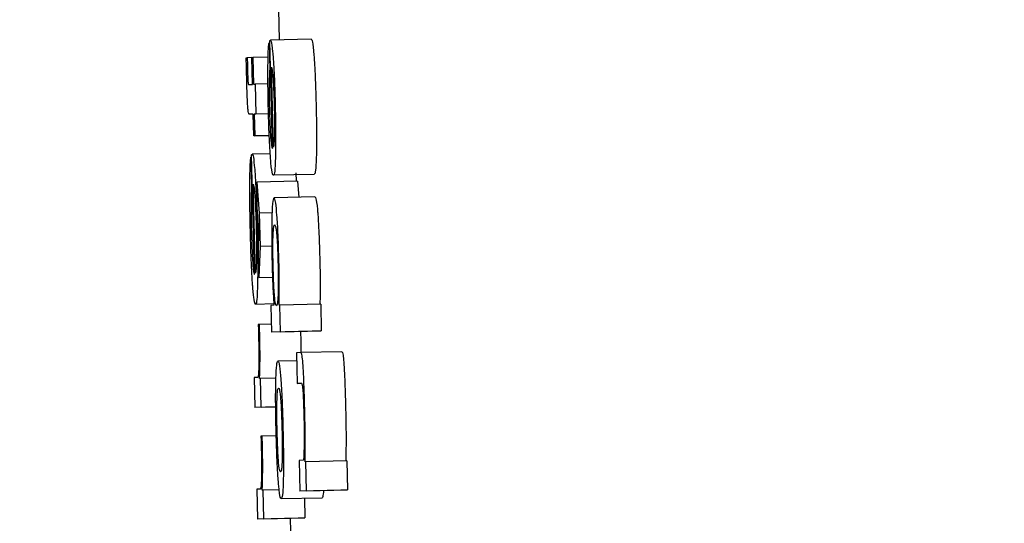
# Model space of a CAD drawing. Header units: inches. Extents: x 170 to 312, y 215 to 248.
# Tile 224 of 256: x 210.1557 to 210.1794, y 223.8542 to 223.8664. Entities that reach past the tile are written whole.
import ezdxf

# ---------------------------------------------------------------- set-up
doc = ezdxf.new("R2010")
doc.units = ezdxf.units.IN
doc.header["$LTSCALE"] = 0.25
doc.header["$MEASUREMENT"] = 0
doc.layers.add('ANNOTATIONS', color=1, linetype='Continuous')
doc.layers.add('MOTOR LH', color=7, linetype='Continuous')
doc.styles.add('ARIAL', font='arial.ttf', dxfattribs={"height": 0.09375})
doc.dimstyles.new('STANDARD$0', dxfattribs={"dimtxt": 0.09375, "dimasz": 0.09375, "dimexe": 0.03125, "dimexo": 0.046875, "dimgap": 0.09, "dimtad": 0, "dimtih": 1, "dimtoh": 1, "dimdec": 4, "dimzin": 0, "dimdsep": 46, "dimtxsty": 'ARIAL', "dimcen": 0.09, "dimadec": 0, "dimazin": 0, "dimtfac": 1, "dimtdec": 4, "dimtofl": 0, "dimtmove": 0, "dimatfit": 1, "dimfxl": 1, "dimtolj": 1, "dimtzin": 0, "dimarcsym": 0})

# ---------------------------------------------------------------- blocks, each defined once
blk = doc.blocks.new('*D154')
at = {"layer": 'ANNOTATIONS', "color": 0, "lineweight": -2, "transparency": 16777216}
for p, q in [((209.952995, 224.436735), (211.798957, 224.436735)), ((211.767707, 224.342985), (211.767707, 222.643354)), ((211.767707, 220.508863), (211.767707, 222.208494)), ((211.037182, 220.415113), (211.798957, 220.415113))]:
    blk.add_line(p, q, dxfattribs=at)
at = {"layer": 'ANNOTATIONS', "color": 0, "transparency": 16777216}
for points in [[(211.752082, 224.342985), (211.783332, 224.342985), (211.767707, 224.436735)], [(211.752082, 220.508863), (211.783332, 220.508863), (211.767707, 220.415113)]]:
    blk.add_solid(points, dxfattribs=at)
at = {"layer": 'defpoints', "color": 0, "transparency": 16777216}
for p in [(209.90612, 224.436735), (210.990307, 220.415113), (211.767707, 220.415113)]:
    blk.add_point(p, dxfattribs=at)
at = {"layer": 'ANNOTATIONS', "color": 0, "transparency": 16777216, "insert": (211.767707, 222.425924), "char_height": 0.09375, "attachment_point": 5, "style": 'ARIAL'}
blk.add_mtext('\\A1;OPENING\\PHEIGHT', dxfattribs=at)
blk = doc.blocks.new('*D155')
at = {"layer": 'ANNOTATIONS', "color": 0, "lineweight": -2, "transparency": 16777216}
for p, q in [((209.952995, 225.272719), (212.453946, 225.272719)), ((212.422696, 225.178969), (212.422696, 223.061346)), ((212.422696, 220.508863), (212.422696, 222.626486)), ((211.957527, 220.415113), (212.453946, 220.415113))]:
    blk.add_line(p, q, dxfattribs=at)
at = {"layer": 'ANNOTATIONS', "color": 0, "transparency": 16777216}
for points in [[(212.407071, 225.178969), (212.438321, 225.178969), (212.422696, 225.272719)], [(212.407071, 220.508863), (212.438321, 220.508863), (212.422696, 220.415113)]]:
    blk.add_solid(points, dxfattribs=at)
at = {"layer": 'defpoints', "color": 0, "transparency": 16777216}
for p in [(209.90612, 225.272719), (211.910652, 220.415113), (212.422696, 220.415113)]:
    blk.add_point(p, dxfattribs=at)
at = {"layer": 'ANNOTATIONS', "color": 0, "transparency": 16777216, "insert": (212.422696, 222.843916), "char_height": 0.09375, "attachment_point": 5, "style": 'ARIAL'}
blk.add_mtext('\\A1;TOTAL\\PHEIGHT', dxfattribs=at)

msp = doc.modelspace()

# ---------------------------------------------------------------- linework, layer by layer
at = {"layer": 'MOTOR LH'}
for p, q in [((210.161961, 223.866619), (210.161978, 223.865874)), ((210.16175, 223.865807), (210.161732, 223.865806)), ((210.161732, 223.865806), (210.161748, 223.86516)), ((210.161811, 223.863262), (210.161749, 223.865854)), ((210.162749, 223.865892), (210.161766, 223.865868)), ((210.161183, 223.865448), (210.161207, 223.865449)), ((210.161319, 223.865452), (210.161207, 223.865449)), ((210.161319, 223.865455), (210.161343, 223.865456)), ((210.161334, 223.864807), (210.161319, 223.865455)), ((210.16171, 223.865464), (210.161343, 223.865456)), ((210.161343, 223.865456), (210.161359, 223.864809)), ((210.161766, 223.86516), (210.161748, 223.86516)), ((210.161835, 223.86329), (210.161789, 223.865222)), ((210.161239, 223.864803), (210.161334, 223.864807)), ((210.161359, 223.864809), (210.161398, 223.864811)), ((210.161706, 223.864818), (210.161398, 223.864811)), ((210.161398, 223.864811), (210.161415, 223.864092)), ((210.161352, 223.864089), (210.16126, 223.864085)), ((210.161352, 223.864087), (210.16126, 223.864085)), ((210.161364, 223.863565), (210.161352, 223.864089)), ((210.161719, 223.864099), (210.161376, 223.86409)), ((210.161415, 223.864092), (210.161376, 223.86409)), ((210.161376, 223.86409), (210.161388, 223.863566)), ((210.161719, 223.8641), (210.161415, 223.864092)), ((210.161737, 223.863574), (210.161364, 223.863565)), ((210.161388, 223.863566), (210.161364, 223.863565)), ((210.161388, 223.863566), (210.161737, 223.863575)), ((210.161294, 223.863053), (210.161311, 223.862335)), ((210.161312, 223.863053), (210.161294, 223.863053)), ((210.16138, 223.860226), (210.161311, 223.863106)), ((210.161761, 223.863132), (210.161328, 223.863122)), ((210.162417, 223.862472), (210.161434, 223.862449)), ((210.16282, 223.862639), (210.161837, 223.862616)), ((210.162377, 223.862672), (210.162388, 223.862472)), ((210.162417, 223.862472), (210.162449, 223.862085)), ((210.16133, 223.862335), (210.161311, 223.862335)), ((210.161404, 223.860257), (210.161352, 223.862404)), ((210.161434, 223.862449), (210.161494, 223.861706)), ((210.161448, 223.861843), (210.161434, 223.862449)), ((210.162835, 223.862094), (210.161852, 223.862071)), ((210.161483, 223.861301), (210.161448, 223.861843)), ((210.161803, 223.861714), (210.161494, 223.861706)), ((210.161494, 223.861706), (210.161514, 223.860902)), ((210.161474, 223.860765), (210.161483, 223.861301)), ((210.161514, 223.860902), (210.161489, 223.860156)), ((210.161797, 223.860909), (210.161514, 223.860902)), ((210.161489, 223.860156), (210.161474, 223.860765)), ((210.161489, 223.860156), (210.161815, 223.860164)), ((210.161847, 223.859518), (210.161407, 223.859508)), ((210.161849, 223.859485), (210.161773, 223.859482)), ((210.161773, 223.859482), (210.161788, 223.858835)), ((210.16199, 223.859492), (210.161972, 223.859491)), ((210.162974, 223.859515), (210.16199, 223.859492)), ((210.162006, 223.858845), (210.16199, 223.859492)), ((210.162974, 223.859515), (210.162989, 223.858869)), ((210.161501, 223.859021), (210.161472, 223.85902)), ((210.161784, 223.859028), (210.161501, 223.859021)), ((210.162772, 223.858859), (210.161788, 223.858835)), ((210.162006, 223.858845), (210.161788, 223.858835)), ((210.162006, 223.858845), (210.162989, 223.858869)), ((210.16249, 223.858852), (210.162492, 223.85878)), ((210.162989, 223.858869), (210.162772, 223.858859)), ((210.1625, 223.858345), (210.162393, 223.858339)), ((210.162393, 223.858339), (210.16241, 223.857604)), ((210.163483, 223.858368), (210.1625, 223.858345)), ((210.162397, 223.858149), (210.161946, 223.858138)), ((210.161454, 223.857746), (210.161371, 223.857743)), ((210.161371, 223.857743), (210.161389, 223.857024)), ((210.161529, 223.85772), (210.161503, 223.857719)), ((210.161897, 223.857728), (210.161529, 223.85772)), ((210.161545, 223.857031), (210.161529, 223.85772)), ((210.16241, 223.857604), (210.162514, 223.857608)), ((210.162515, 223.857606), (210.16241, 223.857604)), ((210.161892, 223.857036), (210.161389, 223.857024)), ((210.161545, 223.857031), (210.161389, 223.857024)), ((210.161545, 223.857031), (210.161892, 223.85704)), ((210.161565, 223.856336), (210.161537, 223.856335)), ((210.161905, 223.856344), (210.161565, 223.856336)), ((210.162556, 223.855752), (210.162455, 223.855747)), ((210.162455, 223.855747), (210.162473, 223.855011)), ((210.162616, 223.855717), (210.162597, 223.855716)), ((210.1636, 223.85574), (210.162616, 223.855717)), ((210.162633, 223.855019), (210.162616, 223.855717)), ((210.1636, 223.85574), (210.163616, 223.855042)), ((210.161518, 223.85506), (210.161436, 223.855057)), ((210.161436, 223.855057), (210.161453, 223.854338)), ((210.161593, 223.855034), (210.161568, 223.855033)), ((210.161978, 223.855043), (210.161593, 223.855034)), ((210.16161, 223.854346), (210.161593, 223.855034)), ((210.163456, 223.855035), (210.162473, 223.855011)), ((210.162633, 223.855019), (210.162473, 223.855011)), ((210.162633, 223.855019), (210.163616, 223.855042)), ((210.163616, 223.855042), (210.163456, 223.855035)), ((210.162026, 223.854829), (210.163009, 223.854852)), ((210.162582, 223.854842), (210.162593, 223.854369)), ((210.162436, 223.854362), (210.161453, 223.854338)), ((210.16161, 223.854346), (210.161453, 223.854338)), ((210.16161, 223.854346), (210.162593, 223.854369)), ((210.162242, 223.854357), (210.162257, 223.853718)), ((210.162593, 223.854369), (210.162436, 223.854362))]:
    msp.add_line(p, q, dxfattribs=at)
for points, knots in [([(210.161706, 223.86526), (210.161707, 223.865352), (210.161711, 223.865576), (210.161721, 223.865739), (210.16173, 223.865792), (210.161732, 223.865806)], [0, 0, 0, 0, 0.336396, 0.820015, 1, 1, 1, 1]), ([(210.161749, 223.865854), (210.161752, 223.865858), (210.161758, 223.865864), (210.161763, 223.865867), (210.161766, 223.865868)], [0, 0, 0, 0, 0.499963, 1, 1, 1, 1]), ([(210.161766, 223.865868), (210.161772, 223.865863), (210.161788, 223.865847), (210.161811, 223.865695), (210.161827, 223.865495), (210.161831, 223.865442)], [0, 0, 0, 0, 0.305637, 0.818124, 1, 1, 1, 1]), ([(210.162749, 223.865892), (210.162755, 223.865886), (210.162771, 223.86587), (210.162794, 223.865718), (210.16281, 223.865518), (210.162814, 223.865466)], [0, 0, 0, 0, 0.305671, 0.818267, 1, 1, 1, 1]), ([(210.161194, 223.864928), (210.161193, 223.865005), (210.161189, 223.865179), (210.161185, 223.865351), (210.161183, 223.865448)], [0, 0, 0, 0, 0.43972, 1, 1, 1, 1]), ([(210.161207, 223.865449), (210.161208, 223.865406), (210.16121, 223.865318), (210.161212, 223.865229), (210.161213, 223.865184)], [0, 0, 0, 0, 0.497499, 1, 1, 1, 1]), ([(210.161831, 223.865442), (210.161838, 223.865334), (210.161852, 223.865117), (210.161869, 223.864697), (210.161877, 223.864417), (210.16188, 223.864296)], [0, 0, 0, 0, 0.361358, 0.724393, 1, 1, 1, 1]), ([(210.162814, 223.865466), (210.162821, 223.865358), (210.162836, 223.86514), (210.162852, 223.86472), (210.16286, 223.864441), (210.162863, 223.86432)], [0, 0, 0, 0, 0.361639, 0.724721, 1, 1, 1, 1]), ([(210.161213, 223.865184), (210.161213, 223.865148), (210.161216, 223.865066), (210.161219, 223.864965), (210.161222, 223.864913), (210.161223, 223.864898)], [0, 0, 0, 0, 0.356265, 0.808542, 1, 1, 1, 1]), ([(210.161715, 223.864228), (210.161713, 223.864348), (210.161707, 223.86463), (210.161704, 223.864989), (210.161705, 223.865188), (210.161706, 223.86526)], [0, 0, 0, 0, 0.319314, 0.752652, 1, 1, 1, 1]), ([(210.161748, 223.86516), (210.161745, 223.86512), (210.16174, 223.86504), (210.161736, 223.86492), (210.161734, 223.86486)], [0, 0, 0, 0, 0.496017, 1, 1, 1, 1]), ([(210.161789, 223.865222), (210.161799, 223.865181), (210.161814, 223.865126), (210.161834, 223.864865), (210.161845, 223.864634), (210.161852, 223.864427), (210.161855, 223.864311), (210.161856, 223.864278)], [0, 0, 0, 0, 0.451299, 0.61923, 0.788384, 0.94057, 1, 1, 1, 1]), ([(210.161208, 223.864494), (210.161205, 223.864563), (210.1612, 223.864704), (210.161196, 223.864853), (210.161194, 223.864928)], [0, 0, 0, 0, 0.4902, 1, 1, 1, 1]), ([(210.161223, 223.864898), (210.161224, 223.864882), (210.161227, 223.864842), (210.161232, 223.864808), (210.161236, 223.864805), (210.161239, 223.864803)], [0, 0, 0, 0, 0.19143, 0.490608, 1, 1, 1, 1]), ([(210.161734, 223.86486), (210.161734, 223.864819), (210.161733, 223.864735), (210.161733, 223.864632), (210.161734, 223.86458)], [0, 0, 0, 0, 0.48934, 1, 1, 1, 1]), ([(210.161226, 223.864191), (210.161223, 223.864231), (210.161216, 223.864308), (210.161211, 223.864433), (210.161208, 223.864494)], [0, 0, 0, 0, 0.514014, 1, 1, 1, 1]), ([(210.161734, 223.86458), (210.161734, 223.86455), (210.161734, 223.864491), (210.161736, 223.864377), (210.161738, 223.864292), (210.161739, 223.864239)], [0, 0, 0, 0, 0.2731517, 0.5458947, 1, 1, 1, 1]), ([(210.16126, 223.864085), (210.161256, 223.864087), (210.161248, 223.864089), (210.161237, 223.864108), (210.16123, 223.864163), (210.161226, 223.864191)], [0, 0, 0, 0, 0.390999, 0.691603, 1, 1, 1, 1]), ([(210.161766, 223.86305), (210.161758, 223.863158), (210.161744, 223.863376), (210.161726, 223.863807), (210.161719, 223.864098), (210.161715, 223.864228)], [0, 0, 0, 0, 0.355021, 0.711582, 1, 1, 1, 1]), ([(210.161739, 223.864239), (210.161741, 223.864172), (210.161745, 223.864011), (210.161751, 223.863863), (210.161755, 223.863777)], [0, 0, 0, 0, 0.415279, 1, 1, 1, 1]), ([(210.161856, 223.864278), (210.161858, 223.864171), (210.161863, 223.863955), (210.161863, 223.863744), (210.161862, 223.863652), (210.161862, 223.863638)], [0, 0, 0, 0, 0.457863, 0.919142, 1, 1, 1, 1]), ([(210.16188, 223.864296), (210.161883, 223.864122), (210.161891, 223.863771), (210.161891, 223.863355), (210.161888, 223.863161), (210.161886, 223.863086)], [0, 0, 0, 0, 0.3773478, 0.75693, 1, 1, 1, 1]), ([(210.162863, 223.86432), (210.162867, 223.864145), (210.162874, 223.863795), (210.162875, 223.863378), (210.162871, 223.863185), (210.16287, 223.863109)], [0, 0, 0, 0, 0.377559, 0.757026, 1, 1, 1, 1]), ([(210.161755, 223.863777), (210.161758, 223.863719), (210.161765, 223.863582), (210.161772, 223.863491), (210.161777, 223.863439)], [0, 0, 0, 0, 0.423563, 1, 1, 1, 1]), ([(210.161777, 223.863439), (210.161782, 223.863398), (210.161794, 223.863298), (210.161805, 223.863275), (210.161811, 223.863262)], [0, 0, 0, 0, 0.400742, 1, 1, 1, 1]), ([(210.161862, 223.863638), (210.16186, 223.863585), (210.161856, 223.863427), (210.161846, 223.863341), (210.161838, 223.863302), (210.161835, 223.86329)], [0, 0, 0, 0, 0.261429, 0.769951, 1, 1, 1, 1]), ([(210.161269, 223.862446), (210.16127, 223.862543), (210.161273, 223.862775), (210.161283, 223.862969), (210.161291, 223.863032), (210.161294, 223.863053)], [0, 0, 0, 0, 0.32508, 0.780254, 1, 1, 1, 1]), ([(210.161311, 223.863106), (210.161314, 223.86311), (210.161319, 223.863117), (210.161325, 223.86312), (210.161328, 223.863122)], [0, 0, 0, 0, 0.499984, 1, 1, 1, 1]), ([(210.161328, 223.863122), (210.161334, 223.863115), (210.161349, 223.863099), (210.161372, 223.862935), (210.161388, 223.86272), (210.161394, 223.862648)], [0, 0, 0, 0, 0.3014937, 0.7676036, 1, 1, 1, 1]), ([(210.161837, 223.862616), (210.161829, 223.862622), (210.161811, 223.862638), (210.161786, 223.862797), (210.161769, 223.863005), (210.161766, 223.86305)], [0, 0, 0, 0, 0.3380479, 0.857445, 1, 1, 1, 1]), ([(210.161886, 223.863086), (210.161884, 223.863001), (210.161876, 223.862775), (210.161858, 223.862637), (210.161843, 223.862622), (210.161837, 223.862616)], [0, 0, 0, 0, 0.266214, 0.712075, 1, 1, 1, 1]), ([(210.16287, 223.863109), (210.162867, 223.863025), (210.16286, 223.862799), (210.162841, 223.86266), (210.162826, 223.862645), (210.16282, 223.862639)], [0, 0, 0, 0, 0.266225, 0.712062, 1, 1, 1, 1]), ([(210.161394, 223.862648), (210.161402, 223.862522), (210.161417, 223.862268), (210.161435, 223.861804), (210.161442, 223.861502), (210.161446, 223.861375)], [0, 0, 0, 0, 0.365646, 0.73161, 1, 1, 1, 1]), ([(210.161282, 223.8613), (210.161279, 223.861434), (210.161271, 223.861761), (210.161268, 223.862157), (210.161269, 223.86238), (210.161269, 223.862446)], [0, 0, 0, 0, 0.3266874, 0.7983862, 1, 1, 1, 1]), ([(210.161311, 223.862335), (210.161309, 223.86229), (210.161303, 223.8622), (210.1613, 223.862068), (210.161298, 223.862002)], [0, 0, 0, 0, 0.495694, 1, 1, 1, 1]), ([(210.161352, 223.862404), (210.16136, 223.86237), (210.161373, 223.862317), (210.161393, 223.862102), (210.161406, 223.86185), (210.161416, 223.861585), (210.16142, 223.861422), (210.161422, 223.861355)], [0, 0, 0, 0, 0.3363816, 0.5262047, 0.7178095, 0.8828922, 1, 1, 1, 1]), ([(210.161298, 223.862002), (210.161298, 223.861962), (210.161297, 223.861867), (210.161298, 223.861755), (210.161299, 223.86169)], [0, 0, 0, 0, 0.424977, 1, 1, 1, 1]), ([(210.161852, 223.862071), (210.161845, 223.862063), (210.161826, 223.862045), (210.161808, 223.861881), (210.161801, 223.861677), (210.1618, 223.86164)], [0, 0, 0, 0, 0.346507, 0.882269, 1, 1, 1, 1]), ([(210.161922, 223.861656), (210.161912, 223.861766), (210.161887, 223.86204), (210.161865, 223.862059), (210.161852, 223.862071)], [0, 0, 0, 0, 0.40243, 1, 1, 1, 1]), ([(210.162835, 223.862094), (210.162843, 223.862087), (210.162862, 223.862071), (210.162886, 223.861916), (210.162902, 223.861719), (210.162905, 223.861679)], [0, 0, 0, 0, 0.361245, 0.872514, 1, 1, 1, 1]), ([(210.161299, 223.86169), (210.161299, 223.861657), (210.1613, 223.86159), (210.161302, 223.861464), (210.161304, 223.86137), (210.161305, 223.861312)], [0, 0, 0, 0, 0.273905, 0.548021, 1, 1, 1, 1]), ([(210.1618, 223.86164), (210.161798, 223.861534), (210.161793, 223.86132), (210.161796, 223.860905), (210.161802, 223.860631), (210.161804, 223.860521)], [0, 0, 0, 0, 0.372642, 0.747963, 1, 1, 1, 1]), ([(210.16197, 223.860539), (210.161965, 223.8607), (210.161957, 223.861024), (210.161939, 223.861411), (210.161927, 223.861586), (210.161922, 223.861656)], [0, 0, 0, 0, 0.373474, 0.749893, 1, 1, 1, 1]), ([(210.162905, 223.861679), (210.162912, 223.861576), (210.162926, 223.861367), (210.162943, 223.860958), (210.16295, 223.860683), (210.162953, 223.860563)], [0, 0, 0, 0, 0.359056, 0.720077, 1, 1, 1, 1]), ([(210.161335, 223.85999), (210.161327, 223.860117), (210.161311, 223.860371), (210.161293, 223.860847), (210.161285, 223.861161), (210.161282, 223.8613)], [0, 0, 0, 0, 0.358539, 0.716998, 1, 1, 1, 1]), ([(210.161305, 223.861312), (210.161307, 223.86124), (210.161312, 223.861062), (210.161318, 223.860897), (210.161322, 223.860799)], [0, 0, 0, 0, 0.406432, 1, 1, 1, 1]), ([(210.161422, 223.861355), (210.161425, 223.861223), (210.16143, 223.860963), (210.16143, 223.86075), (210.161429, 223.860644)], [0, 0, 0, 0, 0.50528, 1, 1, 1, 1]), ([(210.161446, 223.861375), (210.16145, 223.861164), (210.161459, 223.860743), (210.16146, 223.86029), (210.161456, 223.860086), (210.161456, 223.86003)], [0, 0, 0, 0, 0.417721, 0.838408, 1, 1, 1, 1]), ([(210.161829, 223.861166), (210.161834, 223.861247), (210.161844, 223.861409), (210.161859, 223.861419), (210.161867, 223.861424)], [0, 0, 0, 0, 0.504166, 1, 1, 1, 1]), ([(210.161867, 223.861424), (210.161877, 223.861415), (210.161891, 223.861401), (210.161913, 223.861233), (210.161928, 223.861027), (210.16194, 223.860746), (210.161945, 223.860553), (210.161948, 223.860457)], [0, 0, 0, 0, 0.373655, 0.541569, 0.711443, 0.856881, 1, 1, 1, 1]), ([(210.161831, 223.860438), (210.161828, 223.860535), (210.161824, 223.860729), (210.161824, 223.860993), (210.161827, 223.861108), (210.161829, 223.861166)], [0, 0, 0, 0, 0.330788, 0.663879, 1, 1, 1, 1]), ([(210.161322, 223.860799), (210.161325, 223.860739), (210.161332, 223.86059), (210.16134, 223.860485), (210.161345, 223.860422)], [0, 0, 0, 0, 0.396496, 1, 1, 1, 1]), ([(210.161429, 223.860644), (210.161428, 223.860578), (210.161424, 223.860402), (210.161414, 223.860309), (210.161406, 223.860268), (210.161404, 223.860257)], [0, 0, 0, 0, 0.298461, 0.802755, 1, 1, 1, 1]), ([(210.162953, 223.860563), (210.162955, 223.860485), (210.162959, 223.860301), (210.162961, 223.860127), (210.162962, 223.860027)], [0, 0, 0, 0, 0.419643, 1, 1, 1, 1]), ([(210.161345, 223.860422), (210.16135, 223.860378), (210.161362, 223.860267), (210.161373, 223.860241), (210.16138, 223.860226)], [0, 0, 0, 0, 0.3966899, 1, 1, 1, 1]), ([(210.161804, 223.860521), (210.161806, 223.860448), (210.161811, 223.860269), (210.161817, 223.860098), (210.161821, 223.859996)], [0, 0, 0, 0, 0.408397, 1, 1, 1, 1]), ([(210.161864, 223.859704), (210.161859, 223.859768), (210.16185, 223.859885), (210.161839, 223.860137), (210.161833, 223.860326), (210.161831, 223.860426), (210.161831, 223.860438)], [0, 0, 0, 0, 0.3541299, 0.6559485, 0.9570356, 1, 1, 1, 1]), ([(210.161948, 223.860457), (210.16195, 223.860365), (210.161953, 223.860181), (210.161954, 223.859916), (210.16195, 223.859795), (210.161948, 223.859729)], [0, 0, 0, 0, 0.312027, 0.625545, 1, 1, 1, 1]), ([(210.161978, 223.860003), (210.161978, 223.860075), (210.161976, 223.860247), (210.161972, 223.860432), (210.16197, 223.860539)], [0, 0, 0, 0, 0.420747, 1, 1, 1, 1]), ([(210.161407, 223.859508), (210.161395, 223.859525), (210.161375, 223.859554), (210.161349, 223.859794), (210.161337, 223.859959), (210.161335, 223.85999)], [0, 0, 0, 0, 0.5244564, 0.9098094, 1, 1, 1, 1]), ([(210.161456, 223.86003), (210.161453, 223.859934), (210.161447, 223.859696), (210.161429, 223.859533), (210.161414, 223.859516), (210.161407, 223.859508)], [0, 0, 0, 0, 0.276487, 0.69217, 1, 1, 1, 1]), ([(210.161821, 223.859996), (210.161824, 223.859917), (210.161833, 223.859718), (210.161843, 223.859573), (210.161849, 223.859485)], [0, 0, 0, 0, 0.39874, 1, 1, 1, 1]), ([(210.161972, 223.859491), (210.161974, 223.859563), (210.161978, 223.85971), (210.161978, 223.859904), (210.161978, 223.860003)], [0, 0, 0, 0, 0.491995, 1, 1, 1, 1]), ([(210.162962, 223.860027), (210.162961, 223.859941), (210.162961, 223.859744), (210.162958, 223.859598), (210.162955, 223.859515)], [0, 0, 0, 0, 0.43632, 1, 1, 1, 1]), ([(210.16191, 223.859471), (210.161904, 223.859476), (210.161894, 223.859484), (210.161878, 223.859556), (210.161869, 223.859654), (210.161864, 223.859704)], [0, 0, 0, 0, 0.412175, 0.700285, 1, 1, 1, 1]), ([(210.161948, 223.859729), (210.161944, 223.859654), (210.161934, 223.859486), (210.161918, 223.859476), (210.16191, 223.859471)], [0, 0, 0, 0, 0.444939, 1, 1, 1, 1]), ([(210.161472, 223.85902), (210.161473, 223.858995), (210.161474, 223.858944), (210.161476, 223.858862), (210.161478, 223.858805), (210.161479, 223.858774)], [0, 0, 0, 0, 0.310256, 0.620165, 1, 1, 1, 1]), ([(210.161509, 223.858756), (210.161506, 223.858833), (210.161504, 223.858922), (210.161501, 223.859009), (210.161501, 223.859021)], [0, 0, 0, 0, 0.862335, 1, 1, 1, 1]), ([(210.161479, 223.858774), (210.161481, 223.858648), (210.161486, 223.858421), (210.161487, 223.858128), (210.161484, 223.858002), (210.161483, 223.857942)], [0, 0, 0, 0, 0.390895, 0.706395, 1, 1, 1, 1]), ([(210.161503, 223.857719), (210.161507, 223.857829), (210.161514, 223.858002), (210.161515, 223.858354), (210.161512, 223.858601), (210.161509, 223.858736), (210.161509, 223.858756)], [0, 0, 0, 0, 0.447221, 0.699787, 0.954779, 1, 1, 1, 1]), ([(210.162492, 223.85878), (210.162494, 223.858677), (210.162497, 223.858521), (210.162497, 223.85839), (210.162497, 223.858345)], [0, 0, 0, 0, 0.6550002, 1, 1, 1, 1]), ([(210.16259, 223.857009), (210.162586, 223.857177), (210.162578, 223.857467), (210.162562, 223.857848), (210.162545, 223.858123), (210.162523, 223.858317), (210.162509, 223.858334), (210.1625, 223.858345)], [0, 0, 0, 0, 0.219101, 0.377946, 0.537675, 0.720472, 1, 1, 1, 1]), ([(210.163483, 223.858368), (210.163492, 223.858357), (210.163507, 223.858339), (210.163529, 223.858135), (210.163546, 223.857865), (210.163562, 223.857483), (210.163569, 223.857201), (210.163573, 223.857032)], [0, 0, 0, 0, 0.294641, 0.4626, 0.631828, 0.780672, 1, 1, 1, 1]), ([(210.161895, 223.857678), (210.161898, 223.85776), (210.161906, 223.857986), (210.161924, 223.858118), (210.16194, 223.858133), (210.161946, 223.858138)], [0, 0, 0, 0, 0.264152, 0.7266529, 1, 1, 1, 1]), ([(210.161946, 223.858138), (210.161958, 223.858125), (210.16198, 223.858101), (210.162005, 223.857824), (210.162016, 223.857703)], [0, 0, 0, 0, 0.564766, 1, 1, 1, 1]), ([(210.161483, 223.857942), (210.161481, 223.857896), (210.161474, 223.857755), (210.161462, 223.85775), (210.161454, 223.857746)], [0, 0, 0, 0, 0.3238585, 1, 1, 1, 1]), ([(210.161901, 223.856481), (210.161898, 223.856654), (210.16189, 223.856999), (210.16189, 223.857413), (210.161894, 223.857603), (210.161895, 223.857678)], [0, 0, 0, 0, 0.374074, 0.750784, 1, 1, 1, 1]), ([(210.161923, 223.857207), (210.161926, 223.857274), (210.161934, 223.857461), (210.16195, 223.857488), (210.16196, 223.857491), (210.161962, 223.857492)], [0, 0, 0, 0, 0.333412, 0.921906, 1, 1, 1, 1]), ([(210.161962, 223.857492), (210.161968, 223.857486), (210.161982, 223.857474), (210.161999, 223.857365), (210.162009, 223.857244), (210.16201, 223.857228)], [0, 0, 0, 0, 0.408898, 0.922158, 1, 1, 1, 1]), ([(210.162016, 223.857703), (210.162023, 223.857596), (210.162037, 223.857382), (210.162055, 223.856941), (210.162063, 223.856635), (210.162067, 223.856489)], [0, 0, 0, 0, 0.341465, 0.684202, 1, 1, 1, 1]), ([(210.162514, 223.857608), (210.16252, 223.857601), (210.162529, 223.857591), (210.162543, 223.857468), (210.162554, 223.857303), (210.162563, 223.857077), (210.162567, 223.856916), (210.16257, 223.856824)], [0, 0, 0, 0, 0.308051, 0.481246, 0.655918, 0.804851, 1, 1, 1, 1]), ([(210.161925, 223.856482), (210.161923, 223.856581), (210.161919, 223.856778), (210.161919, 223.857032), (210.161921, 223.857151), (210.161923, 223.857207)], [0, 0, 0, 0, 0.347686, 0.697223, 1, 1, 1, 1]), ([(210.16201, 223.857228), (210.162015, 223.857165), (210.162024, 223.85704), (210.162035, 223.856769), (210.16204, 223.856577), (210.162043, 223.856484)], [0, 0, 0, 0, 0.3392216, 0.6797349, 1, 1, 1, 1]), ([(210.162601, 223.856366), (210.1626, 223.856449), (210.162598, 223.856655), (210.162593, 223.856877), (210.16259, 223.857009)], [0, 0, 0, 0, 0.402664, 1, 1, 1, 1]), ([(210.163573, 223.857032), (210.163576, 223.856944), (210.163581, 223.856723), (210.163583, 223.856514), (210.163584, 223.856389)], [0, 0, 0, 0, 0.401419, 1, 1, 1, 1]), ([(210.16257, 223.856824), (210.162572, 223.856716), (210.162576, 223.8565), (210.162577, 223.856237), (210.162575, 223.856102), (210.162574, 223.856044)], [0, 0, 0, 0, 0.3640235, 0.7275111, 1, 1, 1, 1]), ([(210.161537, 223.856335), (210.161537, 223.856309), (210.161539, 223.856258), (210.161541, 223.856176), (210.161542, 223.856119), (210.161543, 223.856088)], [0, 0, 0, 0, 0.310254, 0.620165, 1, 1, 1, 1]), ([(210.161573, 223.85607), (210.161571, 223.856147), (210.161569, 223.856236), (210.161566, 223.856324), (210.161565, 223.856336)], [0, 0, 0, 0, 0.862607, 1, 1, 1, 1]), ([(210.161952, 223.855283), (210.161945, 223.855399), (210.16193, 223.855631), (210.161912, 223.856072), (210.161904, 223.856361), (210.161901, 223.856481)], [0, 0, 0, 0, 0.3680332, 0.7377976, 1, 1, 1, 1]), ([(210.161958, 223.855755), (210.161953, 223.855826), (210.161943, 223.85597), (210.161932, 223.856241), (210.161927, 223.856416), (210.161925, 223.856482)], [0, 0, 0, 0, 0.381763, 0.767213, 1, 1, 1, 1]), ([(210.162043, 223.856484), (210.162046, 223.856352), (210.16205, 223.85613), (210.16205, 223.855862), (210.162045, 223.85566), (210.162032, 223.855498), (210.162017, 223.855484), (210.162009, 223.855475)], [0, 0, 0, 0, 0.191519, 0.321499, 0.451094, 0.660054, 1, 1, 1, 1]), ([(210.162067, 223.856489), (210.162071, 223.856306), (210.162079, 223.85594), (210.162079, 223.855524), (210.162075, 223.855341), (210.162074, 223.855278)], [0, 0, 0, 0, 0.395828, 0.794657, 1, 1, 1, 1]), ([(210.162597, 223.855716), (210.162598, 223.855812), (210.162601, 223.856007), (210.162601, 223.856245), (210.162601, 223.856366)], [0, 0, 0, 0, 0.493971, 1, 1, 1, 1]), ([(210.163584, 223.856389), (210.163584, 223.856257), (210.163584, 223.856019), (210.163581, 223.855825), (210.16358, 223.855739)], [0, 0, 0, 0, 0.557524, 1, 1, 1, 1]), ([(210.161543, 223.856088), (210.161546, 223.855962), (210.16155, 223.855735), (210.161551, 223.855442), (210.161549, 223.855317), (210.161547, 223.855256)], [0, 0, 0, 0, 0.390901, 0.70639, 1, 1, 1, 1]), ([(210.161568, 223.855033), (210.161572, 223.855143), (210.161578, 223.855316), (210.16158, 223.855668), (210.161577, 223.855915), (210.161573, 223.85605), (210.161573, 223.85607)], [0, 0, 0, 0, 0.447233, 0.699784, 0.954779, 1, 1, 1, 1]), ([(210.162574, 223.856044), (210.162572, 223.855961), (210.162569, 223.855821), (210.162561, 223.855756), (210.162557, 223.855753), (210.162556, 223.855752)], [0, 0, 0, 0, 0.5373445, 0.9121943, 1, 1, 1, 1]), ([(210.162009, 223.855475), (210.162003, 223.85548), (210.161989, 223.85549), (210.161971, 223.855593), (210.161959, 223.855732), (210.161958, 223.855755)], [0, 0, 0, 0, 0.374949, 0.89716, 1, 1, 1, 1]), ([(210.161547, 223.855256), (210.161545, 223.85521), (210.161538, 223.85507), (210.161526, 223.855064), (210.161518, 223.85506)], [0, 0, 0, 0, 0.323705, 1, 1, 1, 1]), ([(210.162026, 223.854829), (210.162018, 223.854835), (210.161999, 223.854852), (210.161974, 223.855014), (210.161956, 223.855232), (210.161952, 223.855283)], [0, 0, 0, 0, 0.332348, 0.844672, 1, 1, 1, 1]), ([(210.162074, 223.855278), (210.162071, 223.855196), (210.162064, 223.854975), (210.162046, 223.854847), (210.162031, 223.854834), (210.162026, 223.854829)], [0, 0, 0, 0, 0.271119, 0.727283, 1, 1, 1, 1]), ([(210.163043, 223.855025), (210.163037, 223.854966), (210.163027, 223.854859), (210.163015, 223.854855), (210.163009, 223.854852)], [0, 0, 0, 0, 0.557961, 1, 1, 1, 1])]:
    msp.add_open_spline(points, degree=3, knots=knots, dxfattribs=at)

# ---------------------------------------------------------------- dimensions: what is measured, and where the dimension line sits
at = {"layer": 'ANNOTATIONS'}
for base, p1, p2, text, picture, middle in [((212.422696, 220.415113), (209.90612, 225.272719), (211.910652, 220.415113), 'TOTAL\\PHEIGHT', '*D155', (212.422696, 222.843916)), ((211.767707, 220.415113), (209.90612, 224.436735), (210.990307, 220.415113), 'OPENING\\PHEIGHT', '*D154', (211.767707, 222.425924))]:
    dim = msp.add_linear_dim(base=base, p1=p1, p2=p2, angle=90, text=text, dimstyle='STANDARD$0', dxfattribs=at)
    dim.commit()
    dim.dimension.update_dxf_attribs({"geometry": picture, "text_midpoint": middle})

doc.saveas('drawing.dxf')
